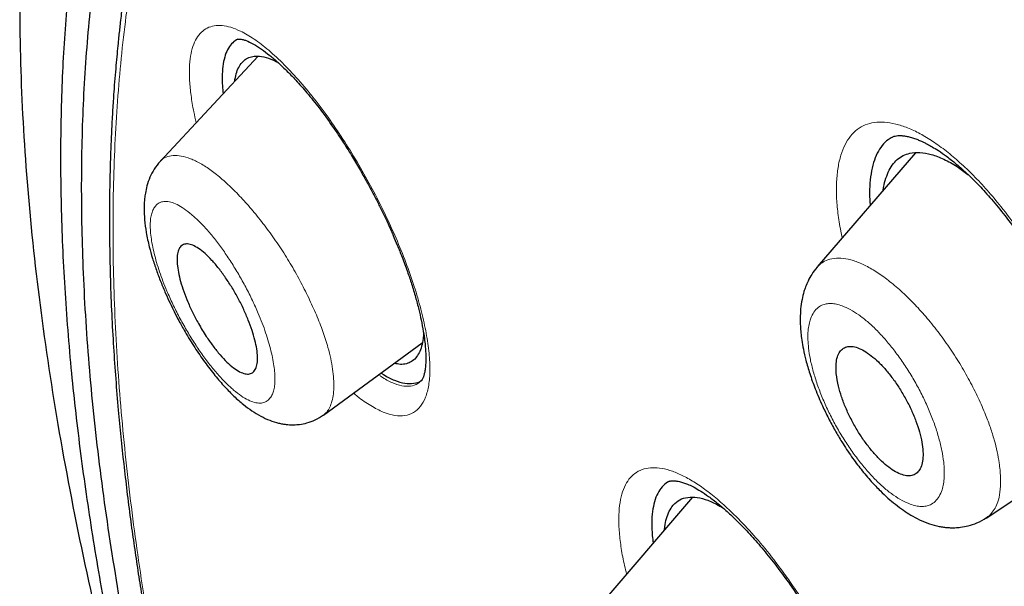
# Model space of a CAD drawing. Header units: millimetres. Extents: x 8 to 846, y 12 to 2113.
# Tile 189 of 256: x 671 to 684, y 733 to 740. Entities that reach past the tile are written whole.
import ezdxf

# ---------------------------------------------------------------- set-up
doc = ezdxf.new("R2010")
doc.units = ezdxf.units.MM

msp = doc.modelspace()

# ---------------------------------------------------------------- linework, layer by layer
at = {"color": 7, "linetype": 'Continuous', "lineweight": 30}
for p, q in [((674.111, 739.421), (672.87, 738.088)), ((682.436, 738.197), (681.19, 736.753)), ((681.188, 736.747), (681.193, 736.752)), ((674.939, 734.878), (676.189, 735.79)), ((676.177, 735.315), (676.188, 735.324)), ((683.329, 733.571), (684.7, 734.492)), ((679.612, 733.836), (678.393, 732.421))]:
    msp.add_line(p, q, dxfattribs=at)
at = {"color": 8, "linetype": 'Continuous', "lineweight": 0, "flags": 128}
for points in [[(675.046, 738.577), (675.044, 738.553), (675.05, 738.536)], [(680.803, 732.791), (680.799, 732.806), (680.805, 732.827)]]:
    msp.add_lwpolyline(points, dxfattribs=at)
at = {"color": 7, "linetype": 'Continuous', "lineweight": 30}
for points, knots in [([(672.676, 729.99), (672.556, 730.418), (672.269, 731.437), (671.91, 732.993), (671.584, 734.663), (671.34, 736.278), (671.176, 737.839), (671.093, 739.34), (671.091, 740.781), (671.169, 742.157), (671.329, 743.467), (671.57, 744.707), (671.893, 745.874), (672.295, 746.967), (672.776, 747.985), (673.335, 748.925), (673.97, 749.786), (674.681, 750.567), (675.466, 751.265), (676.325, 751.88), (677.255, 752.409), (678.255, 752.851), (679.324, 753.206), (680.459, 753.473), (681.657, 753.653), (682.916, 753.745), (684.234, 753.749), (685.608, 753.665), (687.037, 753.492), (688.517, 753.231), (690.047, 752.882), (691.622, 752.445), (693.24, 751.922), (694.898, 751.315), (696.592, 750.624), (698.32, 749.851), (700.078, 748.996), (701.862, 748.067), (703.071, 747.381), (703.676, 747.039)], [0, 0, 0, 0, 0.019713, 0.046944, 0.074175, 0.101405, 0.128636, 0.155866, 0.183096, 0.210326, 0.237556, 0.264787, 0.292018, 0.319248, 0.346478, 0.373708, 0.400938, 0.428167, 0.455397, 0.482626, 0.509856, 0.537086, 0.564316, 0.591546, 0.618777, 0.646009, 0.67324, 0.700472, 0.727704, 0.754937, 0.782168, 0.809397, 0.836625, 0.863853, 0.89108, 0.918308, 0.945537, 0.972767, 1, 1, 1, 1]), ([(703.096, 744.835), (702.67, 745.078), (701.818, 745.564), (700.554, 746.241), (699.302, 746.881), (698.063, 747.48), (696.836, 748.038), (695.625, 748.555), (694.466, 749.016), (693.362, 749.424), (692.311, 749.782), (691.28, 750.103), (690.27, 750.386), (689.281, 750.631), (688.277, 750.847), (687.264, 751.028), (686.246, 751.17), (685.257, 751.266), (684.299, 751.317), (683.369, 751.323), (682.468, 751.283), (681.62, 751.201), (680.825, 751.08), (680.081, 750.924), (679.365, 750.731), (678.679, 750.5), (678.022, 750.232), (677.375, 749.918), (676.743, 749.555), (676.131, 749.138), (675.556, 748.678), (675.017, 748.175), (674.516, 747.629), (674.052, 747.04), (673.637, 746.427), (673.269, 745.794), (672.946, 745.148), (672.659, 744.471), (672.406, 743.762), (672.187, 743.022), (671.998, 742.228), (671.841, 741.379), (671.722, 740.471), (671.643, 739.528), (671.606, 738.551), (671.609, 737.539), (671.655, 736.492), (671.738, 735.442), (671.857, 734.395), (672.007, 733.358), (672.191, 732.299), (672.41, 731.22), (672.663, 730.119), (672.958, 728.965), (673.299, 727.757), (673.689, 726.493), (674.118, 725.208), (674.59, 723.9), (674.956, 722.932), (675.175, 722.395), (675.211, 722.307)], [0, 0, 0, 0, 0.018168, 0.036326, 0.05449, 0.072678, 0.090907, 0.109193, 0.12745, 0.144099, 0.160687, 0.177227, 0.193733, 0.210217, 0.226691, 0.244922, 0.263088, 0.281207, 0.299295, 0.317369, 0.335446, 0.353633, 0.370294, 0.386921, 0.403527, 0.420126, 0.43673, 0.453352, 0.47143, 0.489483, 0.50753, 0.525589, 0.543676, 0.561809, 0.580088, 0.596812, 0.613478, 0.6301, 0.646693, 0.663272, 0.679851, 0.697876, 0.715884, 0.733894, 0.751926, 0.769998, 0.788132, 0.806388, 0.823086, 0.839733, 0.856345, 0.872937, 0.889527, 0.906128, 0.924161, 0.94219, 0.960234, 0.978314, 0.996452, 1, 1, 1, 1]), ([(672.774, 730.498), (672.697, 730.844), (672.516, 731.651), (672.295, 732.877), (672.104, 734.183), (671.969, 735.451), (671.892, 736.658), (671.868, 737.802), (671.894, 738.883), (671.97, 739.925), (672.096, 740.928), (672.275, 741.905), (672.509, 742.853), (672.802, 743.766), (673.15, 744.629), (673.553, 745.441), (674.011, 746.202), (674.513, 746.897), (675.053, 747.526), (675.629, 748.092), (676.25, 748.607), (676.917, 749.07), (677.639, 749.488), (678.42, 749.857), (679.261, 750.172), (680.148, 750.428), (681.083, 750.624), (682.065, 750.761), (683.07, 750.836), (684.092, 750.853), (685.128, 750.815), (686.198, 750.723), (687.302, 750.577), (688.458, 750.373), (689.666, 750.107), (690.926, 749.777), (692.221, 749.386), (693.549, 748.935), (694.909, 748.423), (696.268, 747.866), (697.62, 747.268), (698.959, 746.634), (700.313, 745.952), (701.681, 745.223), (703.094, 744.428), (704.55, 743.567), (706.048, 742.636), (707.557, 741.654), (709.076, 740.622), (710.603, 739.542), (712.103, 738.438), (713.573, 737.317), (715.009, 736.185), (716.44, 735.019), (717.865, 733.819), (719.319, 732.556), (720.799, 731.229), (722.301, 729.839), (723.789, 728.417), (725.264, 726.963), (726.726, 725.479), (728.143, 723.996), (729.513, 722.52), (730.832, 721.058), (732.128, 719.581), (733.399, 718.09), (734.674, 716.55), (735.949, 714.963), (737.221, 713.33), (738.459, 711.688), (739.664, 710.037), (740.838, 708.375), (741.956, 706.739), (743.017, 705.132), (744.019, 703.561), (744.982, 701.996), (745.907, 700.435), (746.811, 698.851), (747.689, 697.245), (748.536, 695.622), (749.337, 694.012), (750.091, 692.415), (750.799, 690.828), (751.447, 689.286), (752.037, 687.791), (752.568, 686.349), (753.05, 684.933), (753.487, 683.54), (753.738, 682.633), (753.863, 682.18)], [0, 0, 0, 0, 0.008873, 0.020679, 0.032492, 0.044329, 0.056196, 0.067367, 0.078527, 0.089693, 0.100878, 0.112097, 0.123866, 0.135632, 0.147411, 0.15922, 0.171075, 0.182968, 0.194159, 0.205335, 0.21651, 0.227697, 0.238908, 0.250662, 0.262423, 0.274204, 0.286022, 0.297892, 0.309776, 0.320948, 0.332108, 0.343269, 0.354442, 0.365641, 0.37739, 0.389157, 0.400957, 0.412804, 0.424713, 0.436642, 0.447833, 0.458988, 0.470119, 0.481238, 0.492359, 0.504221, 0.516068, 0.527916, 0.539778, 0.551671, 0.563569, 0.574734, 0.585862, 0.596964, 0.608054, 0.619142, 0.631031, 0.642892, 0.654742, 0.666596, 0.678467, 0.690375, 0.701567, 0.712717, 0.723838, 0.734943, 0.746043, 0.757899, 0.769729, 0.78155, 0.793378, 0.805228, 0.817142, 0.828356, 0.839535, 0.850691, 0.86184, 0.872996, 0.884798, 0.896581, 0.908362, 0.92016, 0.93199, 0.943921, 0.955167, 0.966383, 0.977584, 0.988784, 1, 1, 1, 1]), ([(675.964, 747.702), (675.874, 747.618), (675.7, 747.454), (675.463, 747.207), (675.25, 746.972), (675.056, 746.745), (674.892, 746.541), (674.752, 746.359), (674.636, 746.201), (674.522, 746.04), (674.411, 745.876), (674.305, 745.714), (674.208, 745.558), (674.12, 745.413), (674.042, 745.28), (673.973, 745.157), (673.908, 745.039), (673.844, 744.919), (673.773, 744.782), (673.695, 744.625), (673.607, 744.444), (673.515, 744.242), (673.43, 744.048), (673.355, 743.867), (673.291, 743.707), (673.23, 743.548), (673.173, 743.395), (673.123, 743.253), (673.078, 743.123), (673.038, 743.003), (673.003, 742.894), (672.97, 742.79), (672.938, 742.684), (672.904, 742.569), (672.867, 742.442), (672.829, 742.303), (672.785, 742.14), (672.738, 741.952), (672.688, 741.743), (672.64, 741.528), (672.595, 741.311), (672.555, 741.107), (672.521, 740.917), (672.491, 740.742), (672.462, 740.566), (672.436, 740.392), (672.413, 740.23), (672.394, 740.085), (672.379, 739.961), (672.366, 739.855), (672.356, 739.763), (672.346, 739.675), (672.336, 739.571), (672.323, 739.445), (672.31, 739.298), (672.296, 739.136), (672.282, 738.95), (672.268, 738.737), (672.255, 738.496), (672.244, 738.243), (672.236, 737.987), (672.23, 737.732), (672.227, 737.413), (672.229, 737.032), (672.238, 736.591), (672.255, 736.16), (672.278, 735.743), (672.306, 735.339), (672.347, 734.849), (672.406, 734.26), (672.469, 733.746), (672.514, 733.409), (672.536, 733.254), (672.559, 733.1), (672.582, 732.946), (672.605, 732.792), (672.631, 732.631), (672.661, 732.444), (672.699, 732.222), (672.744, 731.963), (672.797, 731.674), (672.858, 731.354), (672.908, 731.105), (672.938, 730.962), (672.943, 730.936)], [0, 0, 0, 0, 0.024374, 0.047361, 0.068962, 0.089466, 0.109966, 0.123445, 0.136969, 0.150538, 0.16414, 0.177585, 0.190068, 0.201497, 0.21187, 0.22119, 0.229768, 0.238779, 0.248333, 0.260313, 0.273452, 0.287881, 0.303597, 0.314269, 0.325461, 0.336507, 0.346739, 0.356158, 0.364763, 0.372556, 0.379536, 0.385994, 0.392582, 0.399895, 0.407932, 0.416694, 0.426179, 0.438516, 0.451548, 0.464584, 0.47761, 0.490636, 0.50087, 0.511103, 0.521334, 0.531552, 0.541053, 0.549116, 0.556121, 0.562068, 0.566956, 0.57153, 0.576892, 0.584238, 0.59244, 0.601279, 0.610757, 0.622871, 0.635888, 0.649545, 0.66307, 0.676413, 0.689572, 0.712612, 0.735052, 0.756631, 0.777223, 0.796828, 0.815866, 0.848306, 0.880909, 0.888116, 0.895279, 0.902399, 0.909475, 0.916507, 0.92364, 0.9316, 0.942059, 0.953782, 0.96677, 0.981026, 0.996552, 1, 1, 1, 1]), ([(673.855, 739.638), (673.832, 739.624), (673.786, 739.596), (673.733, 739.526), (673.693, 739.436), (673.666, 739.325), (673.654, 739.194), (673.655, 739.067), (673.664, 738.978), (673.668, 738.946)], [0, 0, 0, 0, 0.152446, 0.304934, 0.455997, 0.607382, 0.759279, 0.910476, 1, 1, 1, 1]), ([(673.854, 739.636), (673.857, 739.637), (673.86, 739.638), (673.866, 739.638), (673.874, 739.638), (673.882, 739.637), (673.898, 739.635), (673.923, 739.63), (673.972, 739.615), (674.048, 739.579), (674.149, 739.515), (674.253, 739.436), (674.358, 739.346), (674.469, 739.241), (674.592, 739.114), (674.732, 738.955), (674.887, 738.763), (674.995, 738.614), (675.05, 738.536)], [0, 0, 0, 0, 0.055423, 0.101308, 0.137487, 0.163788, 0.192642, 0.227694, 0.269215, 0.359041, 0.441955, 0.517484, 0.58527, 0.651832, 0.72663, 0.809671, 0.900837, 1, 1, 1, 1]), ([(673.814, 739.102), (673.819, 739.134), (673.831, 739.201), (673.863, 739.28), (673.906, 739.345), (673.96, 739.391), (674.024, 739.417), (674.107, 739.426), (674.21, 739.408), (674.303, 739.375), (674.361, 739.339), (674.373, 739.331)], [0, 0, 0, 0, 0.1041086, 0.2150096, 0.3259873, 0.436662, 0.5482019, 0.6617484, 0.8113248, 0.9592995, 1, 1, 1, 1]), ([(675.05, 738.536), (675.093, 738.473), (675.175, 738.353), (675.29, 738.171), (675.391, 738), (675.48, 737.843), (675.557, 737.701), (675.626, 737.568), (675.685, 737.448), (675.735, 737.344), (675.771, 737.265), (675.799, 737.203), (675.832, 737.127), (675.878, 737.018), (675.939, 736.865), (676, 736.701), (676.056, 736.532), (676.105, 736.372), (676.145, 736.219), (676.178, 736.074), (676.202, 735.942), (676.219, 735.827), (676.228, 735.742), (676.232, 735.675), (676.234, 735.614), (676.234, 735.549), (676.23, 735.482), (676.221, 735.423), (676.212, 735.386), (676.206, 735.365), (676.2, 735.35), (676.193, 735.333), (676.184, 735.317), (676.177, 735.309), (676.173, 735.305)], [0, 0, 0, 0, 0.049968, 0.095944, 0.137877, 0.175728, 0.209475, 0.239108, 0.26923, 0.293423, 0.311687, 0.324236, 0.337016, 0.364822, 0.400764, 0.444843, 0.483137, 0.525629, 0.566431, 0.603041, 0.645372, 0.68036, 0.708073, 0.728645, 0.749809, 0.776743, 0.809356, 0.843474, 0.870909, 0.884502, 0.902812, 0.92823, 0.960656, 1, 1, 1, 1]), ([(682.141, 738.393), (682.123, 738.384), (682.074, 738.359), (682.01, 738.292), (681.948, 738.195), (681.901, 738.075), (681.869, 737.935), (681.853, 737.777), (681.851, 737.642), (681.859, 737.555), (681.861, 737.531)], [0, 0, 0, 0, 0.083899, 0.226641, 0.368893, 0.512249, 0.658269, 0.80341, 0.946551, 1, 1, 1, 1]), ([(682.139, 738.396), (682.151, 738.401), (682.173, 738.411), (682.205, 738.415), (682.232, 738.416), (682.252, 738.416), (682.27, 738.414), (682.288, 738.412), (682.308, 738.409), (682.33, 738.405), (682.364, 738.397), (682.409, 738.384), (682.46, 738.366), (682.505, 738.346), (682.546, 738.327), (682.591, 738.304), (682.651, 738.271), (682.731, 738.222), (682.833, 738.151), (682.958, 738.052), (683.097, 737.928), (683.246, 737.779), (683.402, 737.606), (683.556, 737.418), (683.704, 737.222), (683.842, 737.023), (683.984, 736.804), (684.074, 736.647), (684.12, 736.567)], [0, 0, 0, 0, 0.05221, 0.094505, 0.122785, 0.1436, 0.157477, 0.170784, 0.185227, 0.200816, 0.21756, 0.251013, 0.280664, 0.305008, 0.323994, 0.342806, 0.36987, 0.405321, 0.449167, 0.501435, 0.562324, 0.619795, 0.683468, 0.753377, 0.809899, 0.869877, 0.933259, 1, 1, 1, 1]), ([(682.027, 737.723), (682.027, 737.724), (682.031, 737.771), (682.051, 737.85), (682.088, 737.957), (682.139, 738.045), (682.202, 738.115), (682.277, 738.165), (682.371, 738.198), (682.489, 738.208), (682.634, 738.182), (682.792, 738.12), (682.948, 738.036), (683.053, 737.958), (683.099, 737.923)], [0, 0, 0, 0, 0.002122, 0.082734, 0.162809, 0.244028, 0.324174, 0.404079, 0.484579, 0.591318, 0.697947, 0.806397, 0.914263, 1, 1, 1, 1]), ([(672.871, 738.089), (672.844, 738.057), (672.794, 737.996), (672.739, 737.889), (672.703, 737.786), (672.683, 737.694), (672.673, 737.62), (672.668, 737.558), (672.665, 737.47), (672.671, 737.348), (672.692, 737.185), (672.727, 737.021), (672.772, 736.861), (672.821, 736.713), (672.876, 736.565), (672.935, 736.425), (672.992, 736.299), (673.048, 736.184), (673.111, 736.064), (673.197, 735.909), (673.306, 735.732), (673.434, 735.546), (673.561, 735.38), (673.685, 735.237), (673.805, 735.114), (673.918, 735.014), (674.032, 734.929), (674.142, 734.862), (674.254, 734.81), (674.348, 734.78), (674.417, 734.766), (674.463, 734.759), (674.51, 734.755), (674.568, 734.754), (674.643, 734.759), (674.735, 734.777), (674.839, 734.814), (674.904, 734.856), (674.939, 734.879)], [0, 0, 0, 0, 0.031143, 0.058391, 0.08583, 0.107628, 0.124084, 0.138825, 0.154026, 0.189515, 0.227564, 0.268248, 0.299339, 0.330419, 0.361592, 0.39171, 0.417408, 0.438956, 0.46334, 0.493033, 0.537354, 0.580737, 0.62312, 0.663085, 0.700015, 0.737602, 0.768965, 0.802164, 0.833668, 0.862626, 0.875184, 0.886323, 0.896235, 0.908842, 0.925654, 0.946619, 0.971531, 1, 1, 1, 1]), ([(673.454, 735.874), (673.42, 735.927), (673.36, 736.023), (673.283, 736.172), (673.22, 736.308), (673.168, 736.442), (673.127, 736.569), (673.099, 736.687), (673.084, 736.792), (673.083, 736.882), (673.095, 736.955), (673.122, 737.008), (673.163, 737.04), (673.216, 737.047), (673.281, 737.031), (673.356, 736.989), (673.438, 736.925), (673.525, 736.839), (673.613, 736.736), (673.7, 736.617), (673.783, 736.489), (673.86, 736.354), (673.929, 736.216), (673.988, 736.08), (674.036, 735.949), (674.072, 735.825), (674.095, 735.712), (674.105, 735.612), (674.101, 735.528), (674.083, 735.462), (674.051, 735.417), (674.005, 735.395), (673.947, 735.396), (673.878, 735.422), (673.8, 735.472), (673.716, 735.545), (673.629, 735.638), (673.54, 735.748), (673.482, 735.832), (673.454, 735.874)], [0, 0, 0, 0, 0.033628, 0.060335, 0.08704, 0.113097, 0.139152, 0.164893, 0.190632, 0.216527, 0.242421, 0.268899, 0.295378, 0.322625, 0.349875, 0.37772, 0.405569, 0.433554, 0.461541, 0.48916, 0.516779, 0.543714, 0.570648, 0.596881, 0.623112, 0.648907, 0.674699, 0.700497, 0.726294, 0.752556, 0.778819, 0.805825, 0.832836, 0.860531, 0.888231, 0.916177, 0.944125, 0.972062, 1, 1, 1, 1]), ([(681.188, 736.748), (681.165, 736.719), (681.122, 736.666), (681.075, 736.58), (681.044, 736.506), (681.017, 736.426), (680.995, 736.333), (680.979, 736.222), (680.974, 736.109), (680.976, 736.007), (680.983, 735.917), (680.995, 735.82), (681.015, 735.705), (681.047, 735.564), (681.096, 735.397), (681.165, 735.203), (681.246, 735.013), (681.333, 734.836), (681.414, 734.684), (681.512, 734.52), (681.621, 734.354), (681.747, 734.186), (681.868, 734.042), (681.983, 733.922), (682.084, 733.827), (682.182, 733.745), (682.278, 733.673), (682.379, 733.608), (682.488, 733.548), (682.608, 733.499), (682.71, 733.472), (682.787, 733.459), (682.837, 733.453), (682.886, 733.451), (682.942, 733.451), (683.015, 733.457), (683.11, 733.475), (683.222, 733.512), (683.294, 733.555), (683.334, 733.579)], [0, 0, 0, 0, 0.026843, 0.049458, 0.067869, 0.082121, 0.106327, 0.135155, 0.162705, 0.185812, 0.206329, 0.227675, 0.253729, 0.284446, 0.319789, 0.359682, 0.404125, 0.436304, 0.468877, 0.499541, 0.541979, 0.5802, 0.620469, 0.654744, 0.683086, 0.709689, 0.738126, 0.763418, 0.791817, 0.824088, 0.854493, 0.867535, 0.879566, 0.890751, 0.902145, 0.918486, 0.940354, 0.967635, 1, 1, 1, 1]), ([(676.205, 735.917), (676.204, 735.893), (676.201, 735.83), (676.182, 735.745), (676.151, 735.662), (676.108, 735.597), (676.054, 735.551), (675.989, 735.525), (675.917, 735.515), (675.862, 735.526), (675.835, 735.532)], [0, 0, 0, 0, 0.078748, 0.210753, 0.343402, 0.475038, 0.606751, 0.739961, 0.87604, 1, 1, 1, 1]), ([(681.432, 735.402), (681.439, 735.35), (681.452, 735.257), (681.497, 735.108), (681.55, 734.968), (681.617, 734.827), (681.693, 734.69), (681.777, 734.56), (681.867, 734.441), (681.959, 734.337), (682.051, 734.25), (682.141, 734.183), (682.226, 734.135), (682.304, 734.109), (682.373, 734.106), (682.432, 734.125), (682.479, 734.166), (682.512, 734.23), (682.53, 734.313), (682.532, 734.415), (682.518, 734.532), (682.488, 734.662), (682.443, 734.799), (682.384, 734.94), (682.314, 735.08), (682.234, 735.215), (682.148, 735.341), (682.057, 735.455), (681.965, 735.553), (681.873, 735.632), (681.785, 735.693), (681.702, 735.732), (681.627, 735.75), (681.562, 735.744), (681.507, 735.717), (681.466, 735.667), (681.438, 735.597), (681.426, 735.509), (681.43, 735.438), (681.432, 735.402)], [0, 0, 0, 0, 0.035495, 0.063082, 0.090672, 0.11823, 0.14579, 0.17301, 0.200229, 0.226959, 0.253687, 0.279983, 0.306278, 0.332376, 0.358473, 0.384694, 0.410915, 0.437539, 0.464165, 0.491301, 0.51844, 0.545963, 0.573489, 0.601094, 0.628701, 0.656054, 0.683406, 0.710293, 0.737178, 0.763591, 0.790002, 0.816128, 0.842252, 0.868399, 0.894545, 0.920915, 0.947285, 0.973642, 1, 1, 1, 1]), ([(675.669, 735.41), (675.679, 735.403), (675.74, 735.36), (675.841, 735.314), (675.971, 735.274), (676.083, 735.276), (676.155, 735.293), (676.183, 735.319), (676.186, 735.322)], [0, 0, 0, 0, 0.046595, 0.276803, 0.508946, 0.739926, 0.973629, 1, 1, 1, 1]), ([(679.32, 734.039), (679.312, 734.035), (679.276, 734.021), (679.225, 733.971), (679.168, 733.89), (679.128, 733.784), (679.102, 733.659), (679.093, 733.514), (679.097, 733.379), (679.109, 733.288), (679.113, 733.257)], [0, 0, 0, 0, 0.041116, 0.188435, 0.335096, 0.482784, 0.629698, 0.776107, 0.923654, 1, 1, 1, 1]), ([(679.311, 734.035), (679.316, 734.038), (679.326, 734.042), (679.342, 734.045), (679.363, 734.046), (679.386, 734.045), (679.408, 734.043), (679.431, 734.039), (679.465, 734.031), (679.509, 734.017), (679.566, 733.995), (679.634, 733.963), (679.718, 733.915), (679.819, 733.846), (679.931, 733.76), (680.052, 733.656), (680.179, 733.535), (680.32, 733.39), (680.472, 733.218), (680.635, 733.019), (680.746, 732.869), (680.803, 732.791)], [0, 0, 0, 0, 0.061984, 0.111831, 0.149299, 0.178754, 0.204918, 0.227762, 0.254109, 0.291358, 0.329056, 0.373808, 0.425721, 0.484966, 0.55169, 0.613106, 0.679856, 0.751956, 0.829384, 0.912084, 1, 1, 1, 1]), ([(679.257, 733.424), (679.257, 733.426), (679.259, 733.471), (679.274, 733.545), (679.305, 733.641), (679.354, 733.727), (679.424, 733.796), (679.522, 733.837), (679.638, 733.843), (679.769, 733.815), (679.892, 733.766), (679.973, 733.715), (680.003, 733.697)], [0, 0, 0, 0, 0.005252, 0.100511, 0.195482, 0.291161, 0.418027, 0.544762, 0.673662, 0.801867, 0.928594, 1, 1, 1, 1]), ([(680.803, 732.791), (680.861, 732.709), (680.973, 732.548), (681.127, 732.299), (681.266, 732.06), (681.401, 731.807), (681.527, 731.547), (681.64, 731.286), (681.73, 731.054), (681.799, 730.851), (681.85, 730.677), (681.886, 730.533), (681.911, 730.414), (681.928, 730.32), (681.94, 730.234), (681.95, 730.146), (681.957, 730.048), (681.958, 729.947), (681.952, 729.864), (681.944, 729.805), (681.937, 729.769), (681.93, 729.742), (681.922, 729.719), (681.912, 729.694), (681.899, 729.668), (681.886, 729.655), (681.88, 729.648)], [0, 0, 0, 0, 0.065659, 0.127836, 0.186626, 0.242085, 0.310898, 0.373946, 0.431313, 0.48287, 0.528476, 0.568215, 0.602131, 0.630258, 0.652622, 0.682655, 0.71804, 0.758792, 0.803355, 0.829032, 0.850205, 0.867867, 0.887818, 0.916574, 0.954002, 1, 1, 1, 1])]:
    msp.add_open_spline(points, degree=3, knots=knots, dxfattribs=at)
at = {"color": 8, "linetype": 'Continuous', "lineweight": 0}
for points, knots in [([(675.971, 747.693), (676.024, 747.746), (676.344, 748.069), (677.019, 748.561), (677.997, 749.16), (679.066, 749.643), (680.215, 750.022), (681.448, 750.295), (682.761, 750.461), (684.152, 750.519), (685.613, 750.469), (687.135, 750.311), (688.717, 750.046), (690.358, 749.673), (692.06, 749.193), (693.82, 748.605), (695.63, 747.913), (697.48, 747.121), (699.362, 746.232), (701.274, 745.246), (703.216, 744.166), (705.188, 742.989), (707.187, 741.717), (709.205, 740.355), (711.23, 738.913), (713.253, 737.395), (715.272, 735.806), (717.288, 734.142), (719.302, 732.405), (721.308, 730.596), (723.298, 728.724), (725.259, 726.801), (727.185, 724.834), (729.075, 722.825), (730.93, 720.773), (732.75, 718.677), (734.528, 716.543), (736.256, 714.381), (737.925, 712.203), (739.529, 710.016), (741.07, 707.822), (742.546, 705.62), (743.959, 703.41), (745.302, 701.199), (746.568, 698.998), (747.749, 696.82), (748.845, 694.671), (749.854, 692.55), (750.779, 690.456), (751.618, 688.392), (752.367, 686.361), (753.031, 684.368), (753.391, 683.082), (753.572, 682.44)], [0, 0, 0, 0, 0.003955, 0.02395, 0.043837, 0.063668, 0.083489, 0.10335, 0.123297, 0.143337, 0.163333, 0.183211, 0.203037, 0.22286, 0.242728, 0.262709, 0.28275, 0.302713, 0.322583, 0.342407, 0.362234, 0.382112, 0.402091, 0.422133, 0.442102, 0.461966, 0.481791, 0.501626, 0.521517, 0.541529, 0.561572, 0.58151, 0.601369, 0.621196, 0.641037, 0.660942, 0.680959, 0.700987, 0.720914, 0.740777, 0.76061, 0.780457, 0.800372, 0.820404, 0.840435, 0.860347, 0.88019, 0.900012, 0.919862, 0.939799, 0.959828, 0.979908, 1, 1, 1, 1]), ([(753.219, 682.358), (753.088, 682.833), (752.825, 683.783), (752.362, 685.244), (751.849, 686.731), (751.282, 688.247), (750.664, 689.788), (750.01, 691.317), (749.325, 692.828), (748.613, 694.32), (747.86, 695.823), (747.066, 697.337), (746.216, 698.89), (745.308, 700.481), (744.339, 702.107), (743.328, 703.741), (742.272, 705.382), (741.175, 707.029), (740.062, 708.644), (738.94, 710.22), (737.813, 711.755), (736.659, 713.28), (735.477, 714.795), (734.243, 716.33), (732.958, 717.881), (731.62, 719.447), (730.255, 720.997), (728.863, 722.53), (727.45, 724.041), (726.048, 725.496), (724.663, 726.892), (723.297, 728.231), (721.918, 729.543), (720.528, 730.827), (719.099, 732.108), (717.634, 733.381), (716.134, 734.641), (714.627, 735.864), (713.115, 737.048), (711.601, 738.192), (710.119, 739.271), (708.675, 740.283), (707.268, 741.231), (705.87, 742.136), (704.481, 742.996), (703.074, 743.828), (701.652, 744.628), (700.219, 745.39), (698.803, 746.098), (697.405, 746.753), (696.024, 747.353), (694.69, 747.889), (693.405, 748.362), (692.172, 748.772), (690.968, 749.129), (689.791, 749.434), (688.621, 749.69), (687.459, 749.895), (686.311, 750.044), (685.201, 750.132), (684.127, 750.161), (683.089, 750.131), (682.106, 750.042), (681.181, 749.9), (680.314, 749.707), (679.489, 749.461), (678.705, 749.162), (677.949, 748.804), (677.222, 748.384), (676.531, 747.897), (675.889, 747.353), (675.297, 746.752), (674.755, 746.094), (674.272, 745.395), (673.847, 744.659), (673.479, 743.892), (673.161, 743.082), (672.89, 742.227), (672.663, 741.307), (672.483, 740.321), (672.355, 739.267), (672.282, 738.168), (672.265, 737.026), (672.303, 735.839), (672.395, 734.636), (672.537, 733.419), (672.72, 732.206), (672.882, 731.374), (672.962, 730.963)], [0, 0, 0, 0, 0.011985, 0.023956, 0.035931, 0.047929, 0.059969, 0.071978, 0.08323, 0.094455, 0.105668, 0.116881, 0.128112, 0.139963, 0.151821, 0.163705, 0.175629, 0.187611, 0.199607, 0.210866, 0.222098, 0.233314, 0.244529, 0.255756, 0.267661, 0.279571, 0.291503, 0.303471, 0.315491, 0.327453, 0.338658, 0.349851, 0.361044, 0.37225, 0.38348, 0.395387, 0.407297, 0.419225, 0.431185, 0.443193, 0.455186, 0.466436, 0.477663, 0.488878, 0.500096, 0.511327, 0.52324, 0.535138, 0.547037, 0.558951, 0.570896, 0.58291, 0.594217, 0.605485, 0.616727, 0.627956, 0.639184, 0.65109, 0.662971, 0.674841, 0.686715, 0.698608, 0.71061, 0.721928, 0.733203, 0.744449, 0.755678, 0.766905, 0.778824, 0.790725, 0.802622, 0.814532, 0.82647, 0.838478, 0.849776, 0.86103, 0.872254, 0.883463, 0.894671, 0.906677, 0.918646, 0.930596, 0.942545, 0.95451, 0.96649, 0.977754, 0.989001, 1, 1, 1, 1]), ([(673.327, 738.579), (673.316, 738.625), (673.288, 738.745), (673.26, 738.923), (673.241, 739.111), (673.239, 739.277), (673.253, 739.424), (673.283, 739.549), (673.329, 739.65), (673.39, 739.728), (673.465, 739.781), (673.553, 739.809), (673.653, 739.813), (673.764, 739.79), (673.898, 739.736), (674.057, 739.644), (674.245, 739.5), (674.441, 739.317), (674.643, 739.101), (674.846, 738.855), (674.979, 738.67), (675.046, 738.577)], [0, 0, 0, 0, 0.030904, 0.080156, 0.128495, 0.176461, 0.224607, 0.272867, 0.320907, 0.369272, 0.418496, 0.467387, 0.515661, 0.563831, 0.612411, 0.676577, 0.740801, 0.806236, 0.871296, 0.935509, 1, 1, 1, 1]), ([(675.046, 738.577), (675.108, 738.486), (675.231, 738.304), (675.409, 738.009), (675.578, 737.703), (675.735, 737.39), (675.877, 737.077), (675.999, 736.768), (676.102, 736.468), (676.184, 736.18), (676.243, 735.909), (676.279, 735.659), (676.29, 735.438), (676.275, 735.251), (676.235, 735.097), (676.17, 734.981), (676.081, 734.904), (675.972, 734.865), (675.843, 734.867), (675.699, 734.909), (675.539, 734.992), (675.411, 735.076), (675.335, 735.142), (675.319, 735.155)], [0, 0, 0, 0, 0.049262, 0.098349, 0.147994, 0.198243, 0.247488, 0.296525, 0.345779, 0.394876, 0.444636, 0.4948, 0.543856, 0.592672, 0.641814, 0.690887, 0.740759, 0.79039, 0.839491, 0.888886, 0.937872, 0.986975, 1, 1, 1, 1]), ([(681.509, 737.123), (681.502, 737.151), (681.476, 737.259), (681.451, 737.433), (681.432, 737.643), (681.433, 737.837), (681.452, 738.014), (681.487, 738.17), (681.54, 738.304), (681.609, 738.413), (681.695, 738.497), (681.796, 738.555), (681.912, 738.586), (682.041, 738.59), (682.182, 738.566), (682.333, 738.517), (682.492, 738.443), (682.656, 738.344), (682.825, 738.221), (682.997, 738.076), (683.171, 737.911), (683.344, 737.724), (683.535, 737.497), (683.74, 737.226), (683.952, 736.912), (684.08, 736.691), (684.144, 736.58)], [0, 0, 0, 0, 0.014425, 0.055447, 0.096186, 0.137097, 0.178632, 0.220252, 0.261194, 0.301905, 0.34284, 0.383813, 0.424535, 0.465469, 0.507078, 0.548454, 0.589357, 0.630213, 0.671451, 0.712297, 0.753007, 0.794019, 0.835761, 0.890805, 0.945229, 1, 1, 1, 1]), ([(672.871, 738.088), (672.872, 738.09), (672.891, 738.118), (672.945, 738.146), (673.032, 738.169), (673.136, 738.161), (673.252, 738.127), (673.379, 738.066), (673.514, 737.979), (673.656, 737.865), (673.802, 737.729), (673.951, 737.573), (674.099, 737.399), (674.245, 737.21), (674.386, 737.009), (674.518, 736.798), (674.642, 736.581), (674.714, 736.435), (674.751, 736.362)], [0, 0, 0, 0, 0.005231, 0.071125, 0.137376, 0.203887, 0.270451, 0.336838, 0.402872, 0.468667, 0.534632, 0.600772, 0.667031, 0.733357, 0.799757, 0.866324, 0.933099, 1, 1, 1, 1]), ([(674.113, 736.164), (674.088, 736.219), (674.04, 736.33), (673.956, 736.496), (673.865, 736.658), (673.77, 736.814), (673.671, 736.962), (673.57, 737.097), (673.468, 737.219), (673.367, 737.327), (673.268, 737.418), (673.173, 737.492), (673.084, 737.545), (673.004, 737.576), (672.932, 737.586), (672.87, 737.573), (672.824, 737.541), (672.79, 737.497), (672.767, 737.445), (672.751, 737.383), (672.744, 737.31), (672.745, 737.226), (672.754, 737.132), (672.77, 737.031), (672.794, 736.923), (672.824, 736.81), (672.862, 736.692), (672.905, 736.571), (672.96, 736.434), (673.029, 736.282), (673.112, 736.116), (673.203, 735.953), (673.299, 735.796), (673.398, 735.649), (673.499, 735.513), (673.601, 735.391), (673.702, 735.283), (673.802, 735.191), (673.897, 735.118), (673.985, 735.065), (674.066, 735.034), (674.137, 735.025), (674.199, 735.038), (674.246, 735.07), (674.28, 735.114), (674.303, 735.165), (674.318, 735.228), (674.325, 735.302), (674.324, 735.385), (674.315, 735.477), (674.299, 735.579), (674.275, 735.687), (674.244, 735.801), (674.207, 735.919), (674.164, 736.041), (674.13, 736.123), (674.113, 736.164)], [0, 0, 0, 0, 0.020726, 0.041665, 0.062465, 0.083541, 0.104245, 0.124919, 0.145749, 0.166473, 0.187421, 0.208549, 0.229258, 0.249912, 0.270664, 0.291379, 0.312424, 0.328318, 0.343915, 0.359382, 0.374892, 0.390346, 0.406126, 0.421744, 0.437357, 0.453186, 0.468774, 0.484278, 0.499858, 0.520633, 0.541402, 0.562507, 0.583514, 0.604241, 0.625028, 0.645721, 0.66671, 0.687516, 0.708737, 0.729451, 0.750027, 0.770826, 0.791549, 0.812562, 0.828429, 0.84402, 0.859505, 0.875054, 0.890486, 0.905938, 0.921574, 0.937547, 0.953175, 0.96876, 0.984485, 1, 1, 1, 1]), ([(681.193, 736.752), (681.207, 736.766), (681.239, 736.801), (681.308, 736.84), (681.402, 736.866), (681.519, 736.865), (681.648, 736.837), (681.788, 736.78), (681.937, 736.695), (682.092, 736.585), (682.25, 736.452), (682.409, 736.298), (682.566, 736.127), (682.717, 735.939), (682.862, 735.739), (682.997, 735.529), (683.121, 735.314), (683.231, 735.095), (683.318, 734.896), (683.385, 734.718), (683.433, 734.562), (683.471, 734.412), (683.487, 734.318), (683.495, 734.271)], [0, 0, 0, 0, 0.030375, 0.069328, 0.121219, 0.17295, 0.224391, 0.275528, 0.326878, 0.378509, 0.43028, 0.482013, 0.533553, 0.584856, 0.636271, 0.687879, 0.739637, 0.791486, 0.843406, 0.882433, 0.921544, 0.960741, 1, 1, 1, 1]), ([(674.751, 736.362), (674.784, 736.29), (674.851, 736.145), (674.933, 735.934), (674.992, 735.749), (675.032, 735.591), (675.056, 735.457), (675.069, 735.333), (675.071, 735.22), (675.062, 735.119), (675.042, 735.031), (675.011, 734.958), (674.977, 734.907), (674.948, 734.888), (674.937, 734.88)], [0, 0, 0, 0, 0.105715, 0.211176, 0.316273, 0.395107, 0.474497, 0.554363, 0.634518, 0.71474, 0.794806, 0.874527, 0.953781, 1, 1, 1, 1]), ([(682.792, 734.283), (682.785, 734.33), (682.772, 734.426), (682.733, 734.582), (682.683, 734.744), (682.62, 734.91), (682.546, 735.077), (682.461, 735.242), (682.368, 735.403), (682.267, 735.558), (682.16, 735.704), (682.05, 735.839), (681.938, 735.96), (681.825, 736.063), (681.715, 736.149), (681.608, 736.216), (681.514, 736.259), (681.433, 736.282), (681.366, 736.291), (681.304, 736.287), (681.243, 736.269), (681.186, 736.229), (681.136, 736.166), (681.102, 736.089), (681.082, 736.006), (681.072, 735.922), (681.072, 735.829), (681.08, 735.717), (681.101, 735.584), (681.139, 735.429), (681.189, 735.266), (681.253, 735.1), (681.327, 734.933), (681.411, 734.767), (681.505, 734.606), (681.606, 734.451), (681.713, 734.305), (681.823, 734.17), (681.936, 734.049), (682.048, 733.945), (682.158, 733.86), (682.266, 733.793), (682.36, 733.751), (682.44, 733.727), (682.508, 733.718), (682.569, 733.723), (682.63, 733.742), (682.687, 733.781), (682.737, 733.845), (682.77, 733.922), (682.79, 734.005), (682.799, 734.089), (682.801, 734.181), (682.795, 734.249), (682.792, 734.283)], [0, 0, 0, 0, 0.020756, 0.041697, 0.062521, 0.083571, 0.10428, 0.124999, 0.145814, 0.166544, 0.187523, 0.208546, 0.22925, 0.249991, 0.270704, 0.291421, 0.312498, 0.328146, 0.343726, 0.359445, 0.374953, 0.3957, 0.416636, 0.437441, 0.453286, 0.468883, 0.484391, 0.499974, 0.52077, 0.541547, 0.562657, 0.583469, 0.604381, 0.625109, 0.645874, 0.666815, 0.687612, 0.708762, 0.729479, 0.750126, 0.770951, 0.791679, 0.812666, 0.828504, 0.84409, 0.859588, 0.875164, 0.895818, 0.916786, 0.937655, 0.953231, 0.968829, 0.984537, 1, 1, 1, 1]), ([(675.638, 735.388), (675.649, 735.38), (675.708, 735.335), (675.807, 735.284), (675.932, 735.241), (676.041, 735.24), (676.124, 735.263), (676.162, 735.301), (676.177, 735.315)], [0, 0, 0, 0, 0.043904, 0.25199, 0.459977, 0.669056, 0.878655, 1, 1, 1, 1]), ([(683.495, 734.271), (683.502, 734.211), (683.516, 734.092), (683.512, 733.935), (683.49, 733.81), (683.454, 733.714), (683.408, 733.645), (683.367, 733.6), (683.339, 733.584), (683.333, 733.58)], [0, 0, 0, 0, 0.183945, 0.367496, 0.550249, 0.686774, 0.823747, 0.961552, 1, 1, 1, 1]), ([(678.777, 732.867), (678.768, 732.902), (678.738, 733.014), (678.707, 733.19), (678.682, 733.393), (678.675, 733.575), (678.685, 733.737), (678.714, 733.878), (678.759, 733.996), (678.821, 734.089), (678.9, 734.157), (678.995, 734.199), (679.103, 734.215), (679.224, 734.206), (679.355, 734.17), (679.497, 734.109), (679.647, 734.023), (679.804, 733.913), (679.967, 733.779), (680.153, 733.606), (680.361, 733.389), (680.586, 733.124), (680.732, 732.926), (680.805, 732.827)], [0, 0, 0, 0, 0.021384, 0.068489, 0.115692, 0.162124, 0.208294, 0.254717, 0.301189, 0.347371, 0.393794, 0.440978, 0.487905, 0.534293, 0.580627, 0.627394, 0.673713, 0.719881, 0.766394, 0.813737, 0.876155, 0.937876, 1, 1, 1, 1]), ([(680.805, 732.827), (680.87, 732.733), (681.002, 732.543), (681.188, 732.24), (681.362, 731.928), (681.521, 731.611), (681.662, 731.297), (681.782, 730.989), (681.879, 730.691), (681.952, 730.408), (681.999, 730.144), (682.02, 729.905), (682.015, 729.695), (681.983, 729.518), (681.924, 729.375), (681.84, 729.27), (681.731, 729.206), (681.6, 729.18), (681.45, 729.194), (681.284, 729.247), (681.103, 729.341), (680.972, 729.422), (680.901, 729.481), (680.897, 729.484)], [0, 0, 0, 0, 0.0496681, 0.0992761, 0.1495921, 0.1997701, 0.2493539, 0.2991095, 0.3489596, 0.3986226, 0.4489425, 0.4992393, 0.548804, 0.5984515, 0.6482612, 0.6978046, 0.7479464, 0.7979564, 0.8475764, 0.8975924, 0.9472117, 0.9967944, 1, 1, 1, 1])]:
    msp.add_open_spline(points, degree=3, knots=knots, dxfattribs=at)

doc.saveas('drawing.dxf')
